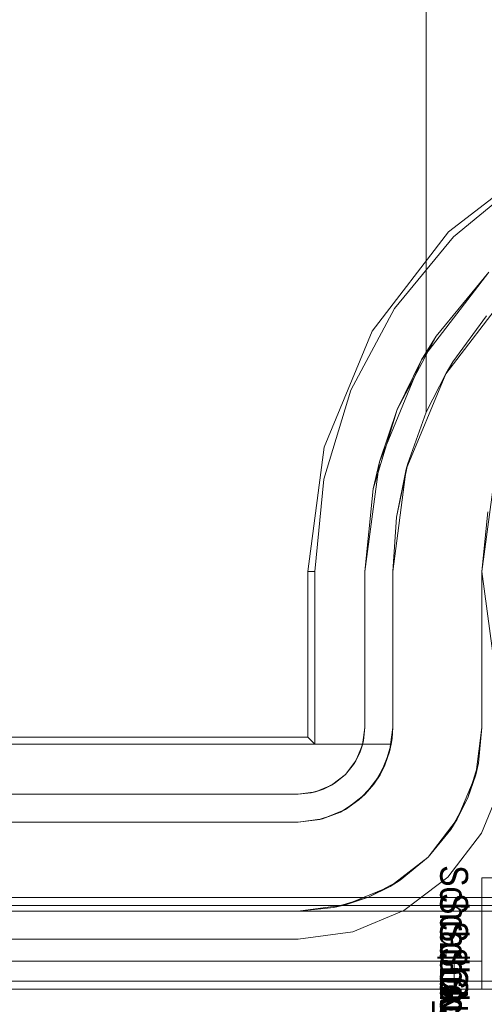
# Model space of a CAD drawing. Extents: x -420 to 300, y 62 to 1112.
# Tile 70 of 227: x -299.863 to -299.696, y 432.542 to 432.895. Entities that reach past the tile are written whole.
import ezdxf

# ---------------------------------------------------------------- set-up
doc = ezdxf.new("R2010")
doc.units = 0
doc.layers.get('0').update_dxf_attribs({"lineweight": 13})
doc.layers.add('AM_6', color=2, linetype='Continuous', lineweight=35, true_color=0xffff00)
doc.styles.get("Standard").update_dxf_attribs({"font": 'ARIALN.TTF'})

# ---------------------------------------------------------------- blocks, each defined once
blk = doc.blocks.new('Blockreferenz-A06CPV4HL0', base_point=(-302.03711, 432.54712))
at = {"color": 251, "linetype": 'ByBlock', "lineweight": -2, "ltscale": 0.13, "true_color": 0x636363}
for p, q in [((-299.67337, 432.84653), (-299.7091, 432.81911)), ((-299.68155, 432.83846), (-299.70731, 432.81732)), ((-299.7091, 432.81911), (-299.73652, 432.78338)), ((-299.70731, 432.81732), (-299.72845, 432.79156)), ((-299.71874, 432.77311), (-299.69458, 432.80459)), ((-299.69458, 432.80459), (-299.71349, 432.78156)), ((-299.72845, 432.79156), (-299.74416, 432.76217)), ((-299.73652, 432.78338), (-299.75376, 432.74177)), ((-299.72753, 432.75528), (-299.71349, 432.78156)), ((-299.71349, 432.78156), (-299.71874, 432.77311)), ((-299.73392, 432.73646), (-299.71874, 432.77311)), ((-299.71874, 432.77311), (-299.72753, 432.75528)), ((-299.74416, 432.76217), (-299.75384, 432.73028)), ((-299.73618, 432.72677), (-299.72753, 432.75528)), ((-299.72753, 432.75528), (-299.73392, 432.73646)), ((-299.75376, 432.74177), (-299.75963, 432.69711)), ((-299.7391, 432.69711), (-299.73392, 432.73646)), ((-299.73392, 432.73646), (-299.73618, 432.72677)), ((-299.75384, 432.73028), (-299.7571, 432.69711)), ((-299.73618, 432.72677), (-299.7391, 432.69711)), ((-299.69336, 432.72558), (-299.6971, 432.69711)), ((-299.75963, 432.69711), (-299.75963, 432.63765)), ((-299.75963, 432.69711), (-299.7571, 432.69711)), ((-299.7571, 432.69711), (-299.7571, 432.63511)), ((-299.7391, 432.69711), (-299.7391, 432.64111)), ((-299.7391, 432.64111), (-299.7391, 432.69711)), ((-299.7391, 432.69711), (-299.7391, 432.69711)), ((-299.6971, 432.69711), (-299.69336, 432.66864)), ((-299.7391, 432.64111), (-299.73992, 432.6349)), ((-299.73956, 432.63643), (-299.7391, 432.64111)), ((-299.7391, 432.64111), (-299.73956, 432.63643)), ((-299.7391, 432.64111), (-299.7391, 432.64111)), ((-299.7571, 432.63511), (-301.7171, 432.63511)), ((-299.75963, 432.63765), (-301.71457, 432.63765)), ((-299.75963, 432.63765), (-299.7571, 432.63511)), ((-299.73992, 432.6349), (-299.74232, 432.62911)), ((-299.73956, 432.63643), (-299.74093, 432.63193)), ((-299.74093, 432.63193), (-299.73992, 432.6349)), ((-299.73992, 432.6349), (-299.73956, 432.63643)), ((-299.74093, 432.63193), (-299.74315, 432.62778)), ((-299.74232, 432.62911), (-299.74093, 432.63193)), ((-299.74232, 432.62911), (-299.74613, 432.62414)), ((-299.74613, 432.62414), (-299.74315, 432.62778)), ((-299.74315, 432.62778), (-299.74613, 432.62414)), ((-299.74315, 432.62778), (-299.74232, 432.62911)), ((-299.74613, 432.62414), (-299.7511, 432.62033)), ((-299.74977, 432.62116), (-299.74613, 432.62414)), ((-299.74613, 432.62414), (-299.74977, 432.62116)), ((-299.7511, 432.62033), (-299.75689, 432.61793)), ((-299.74977, 432.62116), (-299.75392, 432.61894)), ((-299.75392, 432.61894), (-299.7511, 432.62033)), ((-299.7511, 432.62033), (-299.74977, 432.62116)), ((-299.69729, 432.60311), (-299.68969, 432.62144)), ((-299.68969, 432.62144), (-299.69729, 432.60311)), ((-299.7631, 432.61711), (-301.7111, 432.61711)), ((-301.7111, 432.61711), (-299.7631, 432.61711)), ((-299.75689, 432.61793), (-299.7631, 432.61711)), ((-299.7631, 432.61711), (-299.75842, 432.61758)), ((-299.75842, 432.61758), (-299.7631, 432.61711)), ((-299.7631, 432.61711), (-299.7631, 432.61711)), ((-299.75392, 432.61894), (-299.75842, 432.61758)), ((-299.75842, 432.61758), (-299.75689, 432.61793)), ((-299.75689, 432.61793), (-299.75392, 432.61894)), ((-299.70936, 432.58737), (-299.69729, 432.60311)), ((-299.69729, 432.60311), (-299.70936, 432.58737)), ((-299.7251, 432.5753), (-299.70936, 432.58737)), ((-299.70936, 432.58737), (-299.7251, 432.5753)), ((-299.5871, 432.58), (-301.8871, 432.58)), ((-299.74343, 432.5677), (-299.7251, 432.5753)), ((-299.7251, 432.5753), (-299.74343, 432.5677)), ((-299.7631, 432.56511), (-299.74343, 432.5677)), ((-299.74343, 432.5677), (-299.7631, 432.56511)), ((-301.7111, 432.56511), (-299.7631, 432.56511)), ((-299.7631, 432.56511), (-301.7111, 432.56511)), ((-299.7631, 432.56511), (-299.7631, 432.56511)), ((-299.5871, 432.55), (-301.8871, 432.55)), ((-301.8871, 432.54711), (-299.5871, 432.54711))]:
    blk.add_line(p, q, dxfattribs=at)
blk = doc.blocks.new('Blockreferenz-A06CPV4PL0', base_point=(-302.03711, 432.54712))
at = {"color": 9, "linetype": 'ByBlock', "lineweight": -2, "ltscale": 0.13, "true_color": 0xc1c9c4}
for p, q in [((-299.7171, 432.75425), (-299.7171, 432.96711)), ((-299.7171, 432.96711), (-299.7171, 432.77238)), ((-299.71008, 432.76811), (-299.68751, 432.79752)), ((-299.69541, 432.78895), (-299.70751, 432.77238)), ((-299.7171, 432.77238), (-299.7171, 432.75425)), ((-299.70751, 432.77238), (-299.70999, 432.76826)), ((-299.72426, 432.73387), (-299.71008, 432.76811)), ((-299.7171, 432.75425), (-299.70999, 432.76826)), ((-299.71008, 432.76811), (-299.7171, 432.75425)), ((-299.70999, 432.76826), (-299.71008, 432.76811)), ((-299.72373, 432.73582), (-299.7171, 432.75425)), ((-299.7171, 432.75425), (-299.72373, 432.73582)), ((-299.7171, 432.75425), (-299.7171, 432.75425)), ((-299.7291, 432.69711), (-299.72426, 432.73387)), ((-299.72775, 432.71665), (-299.72373, 432.73582)), ((-299.72426, 432.73387), (-299.72775, 432.71665)), ((-299.72373, 432.73582), (-299.72426, 432.73387)), ((-299.6971, 432.69711), (-299.69336, 432.72558)), ((-299.7291, 432.69711), (-299.72775, 432.71665)), ((-299.72775, 432.71665), (-299.7291, 432.69711)), ((-299.69499, 432.71857), (-299.6971, 432.69711)), ((-299.7291, 432.64111), (-299.7291, 432.69711)), ((-299.7291, 432.69711), (-299.7291, 432.64111)), ((-299.7291, 432.69711), (-299.7291, 432.69711)), ((-299.6971, 432.64111), (-299.6971, 432.69711)), ((-299.6971, 432.69711), (-299.6971, 432.67722)), ((-299.6971, 432.69711), (-299.6971, 432.69711)), ((-299.6971, 432.67722), (-299.6971, 432.65808)), ((-299.6971, 432.65808), (-299.6971, 432.64111)), ((-299.7291, 432.64111), (-299.73026, 432.63231)), ((-299.72934, 432.6371), (-299.72916, 432.63911)), ((-299.72916, 432.63911), (-299.7291, 432.64111)), ((-299.7291, 432.64111), (-299.7291, 432.64111)), ((-299.69935, 432.62403), (-299.6971, 432.64111)), ((-299.69837, 432.62824), (-299.6971, 432.64111)), ((-299.6971, 432.64111), (-299.69837, 432.62824)), ((-299.6971, 432.64111), (-299.6971, 432.64111)), ((-300.4721, 432.63511), (-299.72989, 432.63511)), ((-299.72964, 432.63511), (-300.4721, 432.63511)), ((-299.73192, 432.62757), (-299.72964, 432.63511)), ((-299.73026, 432.63231), (-299.72964, 432.63511)), ((-299.72964, 432.63511), (-299.73009, 432.63361)), ((-299.72989, 432.63511), (-299.72964, 432.63511)), ((-299.72964, 432.63511), (-299.72934, 432.6371)), ((-299.72964, 432.63511), (-299.72964, 432.63511)), ((-299.73026, 432.63231), (-299.73366, 432.62411)), ((-299.73192, 432.62757), (-299.73026, 432.63231)), ((-299.73009, 432.63361), (-299.73108, 432.63034)), ((-299.73366, 432.62411), (-299.73192, 432.62757)), ((-299.73192, 432.62757), (-299.733, 432.62571)), ((-299.73108, 432.63034), (-299.73192, 432.62757)), ((-299.69837, 432.62824), (-299.70213, 432.61586)), ((-299.69935, 432.62403), (-299.69837, 432.62824)), ((-299.73366, 432.62411), (-299.73906, 432.61707)), ((-299.73587, 432.62076), (-299.73366, 432.62411)), ((-299.733, 432.62571), (-299.73474, 432.6227)), ((-299.70595, 432.60811), (-299.69935, 432.62403)), ((-299.70213, 432.61586), (-299.69935, 432.62403)), ((-299.73906, 432.61707), (-299.73587, 432.62076)), ((-299.73587, 432.62076), (-299.73779, 432.61873)), ((-299.73474, 432.6227), (-299.73587, 432.62076)), ((-299.73906, 432.61707), (-299.7461, 432.61167)), ((-299.74129, 432.61504), (-299.73906, 432.61707)), ((-299.73779, 432.61873), (-299.74015, 432.61624)), ((-299.74424, 432.6131), (-299.74696, 432.61131)), ((-299.7461, 432.61167), (-299.74129, 432.61504)), ((-299.74129, 432.61504), (-299.74424, 432.6131)), ((-299.74015, 432.61624), (-299.74129, 432.61504)), ((-299.70213, 432.61586), (-299.70823, 432.60445)), ((-299.70595, 432.60811), (-299.70213, 432.61586)), ((-299.7461, 432.61167), (-299.7543, 432.60827)), ((-299.7543, 432.60827), (-299.74787, 432.61072)), ((-299.74787, 432.61072), (-299.75218, 432.60915)), ((-299.74787, 432.61072), (-299.7461, 432.61167)), ((-299.74696, 432.61131), (-299.74787, 432.61072)), ((-299.7631, 432.60711), (-301.7111, 432.60711)), ((-300.4721, 432.60711), (-299.7631, 432.60711)), ((-299.7543, 432.60827), (-299.7631, 432.60711)), ((-299.7631, 432.60711), (-299.75528, 432.60803)), ((-299.7631, 432.60711), (-299.7631, 432.60711)), ((-299.75528, 432.60803), (-299.7543, 432.60827)), ((-299.75477, 432.60821), (-299.75528, 432.60803)), ((-299.75218, 432.60915), (-299.75477, 432.60821)), ((-299.71643, 432.59445), (-299.70595, 432.60811)), ((-299.70823, 432.60445), (-299.70595, 432.60811)), ((-299.71643, 432.59445), (-299.70823, 432.60445)), ((-299.70823, 432.60445), (-299.71643, 432.59445)), ((-299.7301, 432.58396), (-299.71643, 432.59445)), ((-299.72644, 432.58624), (-299.71643, 432.59445)), ((-299.71643, 432.59445), (-299.72644, 432.58624)), ((-299.72644, 432.58624), (-299.73785, 432.58014)), ((-299.7301, 432.58396), (-299.72644, 432.58624)), ((-299.6971, 432.58711), (-299.6971, 432.55711)), ((-299.68934, 432.58711), (-299.6971, 432.58711)), ((-299.6971, 432.58711), (-299.6971, 432.58711)), ((-299.6971, 432.58711), (-299.6971, 432.55711)), ((-299.6971, 432.58711), (-299.68934, 432.58711)), ((-299.74602, 432.57736), (-299.7301, 432.58396)), ((-299.73785, 432.58014), (-299.7301, 432.58396)), ((-299.73785, 432.58014), (-299.75023, 432.57638)), ((-299.74602, 432.57736), (-299.73785, 432.58014)), ((-299.5871, 432.57511), (-301.8871, 432.57511)), ((-301.7111, 432.57511), (-299.7631, 432.57511)), ((-299.5871, 432.57711), (-300.4371, 432.57711)), ((-299.7631, 432.57511), (-299.74602, 432.57736)), ((-299.7631, 432.57511), (-299.75023, 432.57638)), ((-299.75023, 432.57638), (-299.7631, 432.57511)), ((-299.7631, 432.57511), (-299.5871, 432.57511)), ((-299.7631, 432.57511), (-299.7631, 432.57511)), ((-299.75023, 432.57638), (-299.74602, 432.57736)), ((-299.7071, 432.55711), (-301.7671, 432.55711)), ((-299.7071, 432.55711), (-301.7671, 432.55711)), ((-299.6971, 432.55711), (-300.7371, 432.55711)), ((-299.6971, 432.55711), (-300.7371, 432.55711)), ((-299.7071, 432.55711), (-299.7071, 432.55211)), ((-299.70515, 432.55711), (-299.7071, 432.55711)), ((-299.70515, 432.55711), (-299.7071, 432.55711)), ((-299.7071, 432.55711), (-299.7071, 432.55211)), ((-299.70328, 432.55711), (-299.70515, 432.55711)), ((-299.70328, 432.55711), (-299.70515, 432.55711)), ((-299.70155, 432.55711), (-299.70328, 432.55711)), ((-299.70155, 432.55711), (-299.70328, 432.55711)), ((-299.70003, 432.55711), (-299.70155, 432.55711)), ((-299.70003, 432.55711), (-299.70155, 432.55711)), ((-299.69879, 432.55711), (-299.70003, 432.55711)), ((-299.69879, 432.55711), (-299.70003, 432.55711)), ((-299.69786, 432.55711), (-299.69879, 432.55711)), ((-299.69786, 432.55711), (-299.69879, 432.55711)), ((-299.6973, 432.55711), (-299.69786, 432.55711)), ((-299.6973, 432.55711), (-299.69786, 432.55711)), ((-299.6971, 432.55711), (-299.6973, 432.55711)), ((-299.6971, 432.55711), (-299.6973, 432.55711)), ((-299.6971, 432.55211), (-299.6971, 432.55711)), ((-299.6971, 432.54711), (-299.6971, 432.55711)), ((-299.6971, 432.55711), (-299.6971, 432.55711)), ((-299.6971, 432.55711), (-299.6971, 432.55711)), ((-299.6971, 432.55711), (-299.6971, 432.55711)), ((-299.6971, 432.55711), (-299.6971, 432.55711)), ((-299.6971, 432.55711), (-299.6971, 432.55711)), ((-299.6971, 432.55711), (-299.6971, 432.55711)), ((-299.6971, 432.55711), (-299.6971, 432.55211)), ((-299.6971, 432.54711), (-299.6971, 432.55711)), ((-299.7071, 432.55211), (-299.7071, 432.54711)), ((-299.7071, 432.55211), (-299.7071, 432.54711)), ((-299.6971, 432.54711), (-299.6971, 432.55211)), ((-299.6971, 432.55211), (-299.6971, 432.54711)), ((-301.8871, 432.54711), (-299.5871, 432.54711)), ((-301.8871, 432.54711), (-299.5871, 432.54711)), ((-301.7671, 432.54711), (-299.7071, 432.54711)), ((-299.7071, 432.54711), (-301.7671, 432.54711)), ((-300.7371, 432.54711), (-299.6971, 432.54711)), ((-299.6971, 432.54711), (-300.7371, 432.54711)), ((-299.7071, 432.54711), (-299.70452, 432.54711)), ((-299.70452, 432.54711), (-299.7071, 432.54711)), ((-299.70452, 432.54711), (-299.7021, 432.54711)), ((-299.7021, 432.54711), (-299.70452, 432.54711)), ((-299.7021, 432.54711), (-299.70003, 432.54711)), ((-299.70003, 432.54711), (-299.7021, 432.54711)), ((-299.70003, 432.54711), (-299.69844, 432.54711)), ((-299.69844, 432.54711), (-299.70003, 432.54711)), ((-299.69844, 432.54711), (-299.69744, 432.54711)), ((-299.69744, 432.54711), (-299.69844, 432.54711)), ((-299.69744, 432.54711), (-299.6971, 432.54711)), ((-299.6971, 432.54711), (-299.69744, 432.54711)), ((-299.6971, 432.54711), (-299.68934, 432.54711)), ((-299.6971, 432.54711), (-299.6971, 432.54711)), ((-299.68934, 432.54711), (-299.6971, 432.54711))]:
    blk.add_line(p, q, dxfattribs=at)
blk = doc.blocks.new('Blockreferenz-A06CPV4ZL0', base_point=(-299.70212, 432.3847))
at = {"layer": 'AM_6', "char_height": 0.01, "attachment_point": 1, "rotation": 270}
for s, insert in [('{\\fArial Narrow;Schraube_TK34mm-schwarz}', (-299.7021, 432.59159)), ('{\\fArial Narrow;Schraube_TK34mm-schwarz}', (-299.7021, 432.58159)), ('{\\fArial Narrow;Schraube_TK34mm-schwarz}', (-299.7021, 432.57159)), ('{\\fArial Narrow;$CNSORDERNO.}', (-299.7021, 432.56169)), ('{\\fArial Narrow;Schraube_TK34mm-schwarz}', (-299.7021, 432.55159))]:
    blk.add_mtext(s, dxfattribs=dict(at, insert=insert))

msp = doc.modelspace()

# ---------------------------------------------------------------- block references
at = {"ltscale": 0.13}
for name, p in [('Blockreferenz-A06CPV4HL0', (-302.03711, 432.54712)), ('Blockreferenz-A06CPV4PL0', (-302.03711, 432.54712)), ('Blockreferenz-A06CPV4ZL0', (-299.70212, 432.3847))]:
    msp.add_blockref(name, p, dxfattribs=at)

doc.saveas('drawing.dxf')
